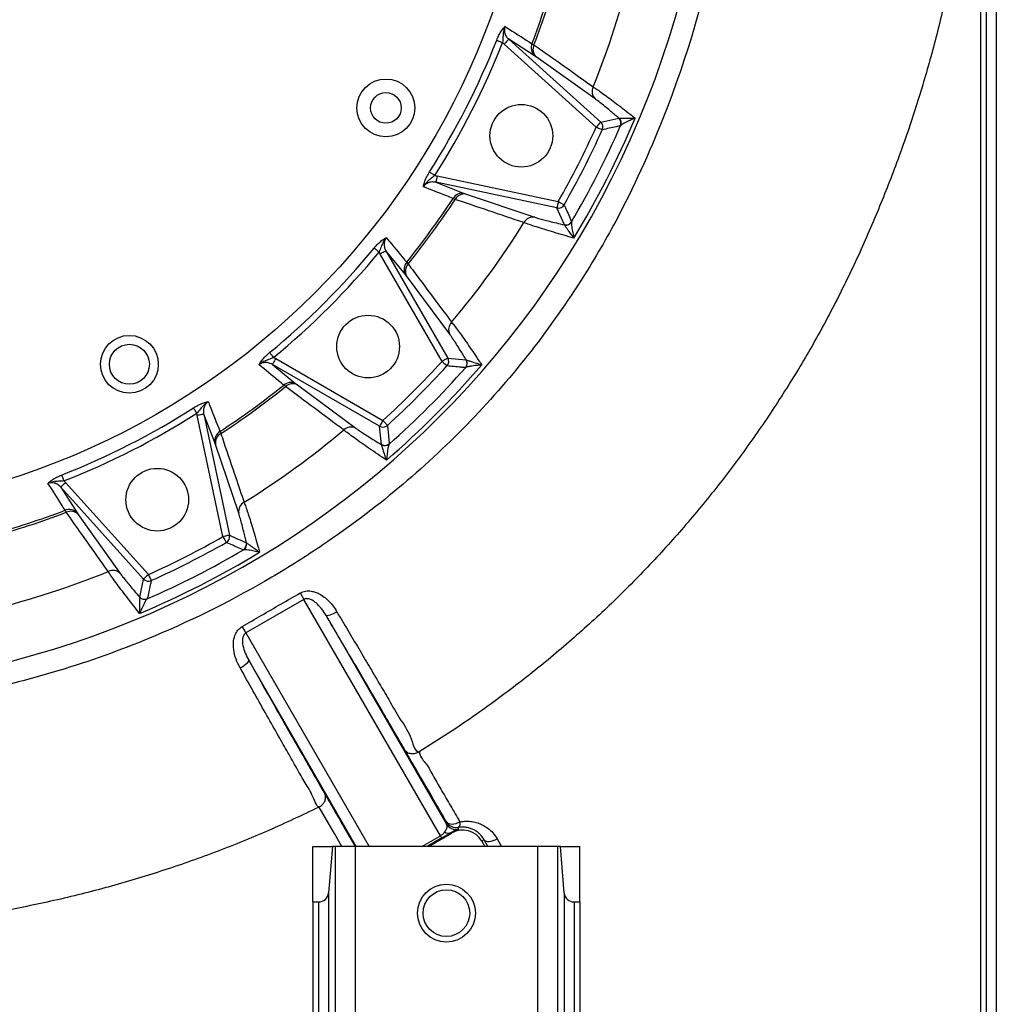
# Model space of a CAD drawing. Header units: millimetres. Extents: x 1000 to 2763, y 673 to 2898.
# Tile 6 of 18: x 1958 to 2399, y 1213 to 1656. Entities that reach past the tile are written whole.
import ezdxf

# ---------------------------------------------------------------- set-up
doc = ezdxf.new("R2010")
doc.units = ezdxf.units.MM

msp = doc.modelspace()

# ---------------------------------------------------------------- linework, layer by layer
at = {"color": 7, "linetype": 'Continuous', "lineweight": 25}
for p, q in [((2396.94, 1782.6), (2396.94, 693.48)), ((2389.91, 1778.48), (2389.91, 693.48)), ((2392.45, 1778.48), (2392.45, 693.48)), ((2175.9, 1644.63), (2175.16, 1645.38)), ((2217.26, 1607.39), (2175.9, 1644.63)), ((2177.91, 1646.85), (2219.26, 1609.62)), ((2189.48, 1639.47), (2177.91, 1646.85)), ((2188.36, 1644.87), (2189.25, 1644.33)), ((2190.18, 1638.99), (2189.48, 1639.47)), ((2216.79, 1620.06), (2190.18, 1638.99)), ((2219.26, 1609.62), (2227.39, 1611.35)), ((2227.39, 1611.35), (2227.54, 1611.32)), ((2228.23, 1608), (2228.13, 1607.92)), ((2144.72, 1585.64), (2145.77, 1585.48)), ((2145.77, 1585.48), (2200.2, 1573.91)), ((2199.58, 1570.98), (2145.15, 1582.55)), ((2145.15, 1582.55), (2157.92, 1577.53)), ((2157.92, 1577.53), (2158.72, 1577.25)), ((2158.72, 1577.25), (2189.68, 1566.85)), ((2153.86, 1574.86), (2152.89, 1575.26)), ((2202.95, 1563.39), (2199.58, 1570.98)), ((2206.16, 1564.81), (2206.15, 1564.68)), ((2120.13, 1550.19), (2119.66, 1551.14)), ((2147.95, 1502), (2120.13, 1550.19)), ((2122.72, 1551.69), (2150.55, 1503.5)), ((2131.45, 1541.09), (2122.72, 1551.69)), ((2132.05, 1546.58), (2132.73, 1545.79)), ((2131.96, 1540.43), (2131.45, 1541.09)), ((2151.42, 1514.19), (2131.96, 1540.43)), ((2072.24, 1503.73), (2073.19, 1503.26)), ((2073.19, 1503.26), (2121.38, 1475.43)), ((2150.55, 1503.5), (2158.81, 1502.63)), ((2158.81, 1502.63), (2158.95, 1502.56)), ((2119.89, 1472.84), (2071.7, 1500.66)), ((2071.7, 1500.66), (2082.3, 1491.94)), ((2158.57, 1499.19), (2158.46, 1499.15)), ((2077.6, 1490.66), (2076.81, 1491.33)), ((2082.3, 1491.94), (2082.96, 1491.42)), ((2082.96, 1491.42), (2109.2, 1471.97)), ((2049.47, 1423.19), (2037.9, 1477.62)), ((2040.84, 1478.24), (2052.4, 1423.81)), ((2045.86, 1465.46), (2040.84, 1478.24)), ((2120.75, 1464.58), (2119.89, 1472.84)), ((2046.14, 1464.67), (2045.86, 1465.46)), ((2056.54, 1433.71), (2046.14, 1464.67)), ((2120.83, 1464.44), (2120.75, 1464.58)), ((2124.24, 1464.93), (2124.2, 1464.81)), ((1978.01, 1448.23), (1978.76, 1447.48)), ((2013.77, 1404.13), (1976.53, 1445.48)), ((1976.53, 1445.48), (1983.92, 1433.91)), ((1978.76, 1447.48), (2015.99, 1406.13)), ((1979.06, 1434.14), (1978.51, 1435.03)), ((1983.92, 1433.91), (1984.4, 1433.21)), ((1984.4, 1433.21), (2003.33, 1406.6)), ((2058.71, 1417.23), (2058.58, 1417.23)), ((2060, 1420.43), (2060.1, 1420.32)), ((2012.04, 1396), (2013.77, 1404.13)), ((2012.07, 1395.85), (2012.04, 1396)), ((2015.47, 1395.26), (2015.39, 1395.16)), ((2085.87, 1394.96), (2059.75, 1379.85)), ((2147.23, 1288.68), (2085.87, 1394.96)), ((2095.79, 1387.78), (2149.97, 1293.92)), ((2109.38, 1283.88), (2061.05, 1367.6)), ((2092.67, 1301.55), (2092.67, 1301.55)), ((2141.89, 1283.88), (2152.23, 1289.85)), ((2152.05, 1290.15), (2152.23, 1289.85)), ((2166.94, 1286.79), (2165.89, 1286.19)), ((2165.89, 1286.19), (2167.22, 1283.88)), ((2168.58, 1283.88), (2166.94, 1286.79)), ((2089.91, 1283.88), (2098.7, 1283.88)), ((2089.91, 1258.88), (2089.91, 1283.88)), ((2098.7, 1283.88), (2096.94, 1263)), ((2099.94, 1283.88), (2098.7, 1283.88)), ((2099.94, 1283.88), (2099.94, 693.48)), ((2108.91, 1283.88), (2099.94, 1283.88)), ((2108.91, 1283.88), (2108.91, 693.48)), ((2190.91, 1283.88), (2108.91, 1283.88)), ((2190.91, 1283.88), (2190.91, 693.48)), ((2199.87, 1283.88), (2190.91, 1283.88)), ((2199.87, 1283.88), (2199.87, 693.48)), ((2201.12, 1283.88), (2199.87, 1283.88)), ((2202.87, 1263), (2201.12, 1283.88)), ((2201.12, 1283.88), (2209.91, 1283.88)), ((2209.91, 1258.88), (2209.91, 1283.88)), ((2096.94, 1263), (2096.94, 693.48)), ((2202.87, 1263), (2202.87, 693.48)), ((2089.91, 1258.88), (2092.45, 1258.88)), ((2089.91, 1258.88), (2089.91, 693.48)), ((2092.45, 1258.88), (2092.45, 693.48)), ((2207.36, 1258.88), (2207.36, 693.48)), ((2207.36, 1258.88), (2209.91, 1258.88)), ((2209.91, 1258.88), (2209.91, 693.48))]:
    msp.add_line(p, q, dxfattribs=at)
at = {"color": 1, "linetype": 'Continuous', "lineweight": 25}
for p, q in [((2059.75, 1379.85), (2115.16, 1283.88)), ((2138.92, 1283.88), (2147.23, 1288.68)), ((2147.81, 1287.67), (2141.26, 1283.88)), ((2172.69, 1287.31), (2174.62, 1283.88))]:
    msp.add_line(p, q, dxfattribs=at)
at = {"color": 7, "linetype": 'Continuous', "lineweight": 25, "flags": 128}
for points in [[(2172.5, 1646.43), (2172.66, 1646.37), (2172.89, 1646.28), (2173.17, 1646.17), (2173.51, 1646.03), (2173.88, 1645.89), (2174.29, 1645.73), (2174.72, 1645.56), (2175.16, 1645.38)], [(2177.91, 1646.85), (2177.85, 1646.79), (2177.73, 1646.65), (2177.54, 1646.44), (2177.29, 1646.16), (2176.99, 1645.83), (2176.65, 1645.45), (2176.28, 1645.05), (2175.9, 1644.63)], [(2219.26, 1609.62), (2219.21, 1609.56), (2219.08, 1609.42), (2218.89, 1609.21), (2218.64, 1608.93), (2218.34, 1608.59), (2218, 1608.22), (2217.64, 1607.81), (2217.26, 1607.39)], [(2217.26, 1607.39), (2217.77, 1607.16), (2218.27, 1606.93), (2218.73, 1606.73), (2219.14, 1606.54), (2219.48, 1606.39), (2219.74, 1606.27), (2219.91, 1606.19), (2219.99, 1606.16)], [(2142.31, 1587.18), (2142.45, 1587.08), (2142.66, 1586.95), (2142.92, 1586.79), (2143.22, 1586.6), (2143.56, 1586.38), (2143.93, 1586.14), (2144.32, 1585.89), (2144.72, 1585.64)], [(2145.77, 1585.48), (2145.65, 1584.93), (2145.54, 1584.4), (2145.43, 1583.9), (2145.34, 1583.46), (2145.26, 1583.1), (2145.2, 1582.82), (2145.16, 1582.63), (2145.15, 1582.55)], [(2200.2, 1573.91), (2200.08, 1573.36), (2199.97, 1572.83), (2199.86, 1572.33), (2199.77, 1571.89), (2199.69, 1571.53), (2199.63, 1571.25), (2199.59, 1571.06), (2199.58, 1570.98)], [(2200.2, 1573.91), (2200.69, 1573.63), (2201.16, 1573.36), (2201.6, 1573.11), (2201.99, 1572.89), (2202.32, 1572.71), (2202.57, 1572.57), (2202.73, 1572.47), (2202.8, 1572.43)], [(2117.45, 1552.96), (2117.58, 1552.85), (2117.77, 1552.7), (2118.01, 1552.5), (2118.29, 1552.27), (2118.6, 1552.02), (2118.93, 1551.74), (2119.29, 1551.44), (2119.66, 1551.14)], [(2122.72, 1551.69), (2122.65, 1551.65), (2122.49, 1551.56), (2122.24, 1551.41), (2121.92, 1551.23), (2121.53, 1551), (2121.09, 1550.75), (2120.62, 1550.48), (2120.13, 1550.19)], [(2070.42, 1505.94), (2070.54, 1505.8), (2070.69, 1505.62), (2070.89, 1505.38), (2071.11, 1505.1), (2071.37, 1504.79), (2071.65, 1504.45), (2071.94, 1504.1), (2072.24, 1503.73)], [(2073.19, 1503.26), (2072.91, 1502.77), (2072.64, 1502.29), (2072.38, 1501.86), (2072.16, 1501.47), (2071.97, 1501.15), (2071.83, 1500.9), (2071.74, 1500.74), (2071.7, 1500.66)], [(2150.55, 1503.5), (2150.48, 1503.46), (2150.31, 1503.37), (2150.06, 1503.22), (2149.74, 1503.04), (2149.35, 1502.81), (2148.92, 1502.56), (2148.44, 1502.29), (2147.95, 1502)], [(2147.95, 1502), (2148.37, 1501.62), (2148.77, 1501.26), (2149.15, 1500.91), (2149.48, 1500.61), (2149.76, 1500.36), (2149.97, 1500.17), (2150.11, 1500.04), (2150.17, 1499.99)], [(2036.21, 1481.08), (2036.3, 1480.93), (2036.44, 1480.73), (2036.6, 1480.47), (2036.79, 1480.17), (2037.01, 1479.83), (2037.24, 1479.46), (2037.49, 1479.07), (2037.75, 1478.67)], [(2040.84, 1478.24), (2040.75, 1478.22), (2040.57, 1478.19), (2040.29, 1478.13), (2039.92, 1478.05), (2039.49, 1477.95), (2038.99, 1477.85), (2038.46, 1477.74), (2037.9, 1477.62)], [(2121.38, 1475.43), (2121.1, 1474.94), (2120.83, 1474.47), (2120.57, 1474.03), (2120.35, 1473.65), (2120.16, 1473.32), (2120.02, 1473.08), (2119.93, 1472.91), (2119.89, 1472.84)], [(2121.38, 1475.43), (2121.76, 1475.02), (2122.13, 1474.61), (2122.47, 1474.24), (2122.77, 1473.91), (2123.03, 1473.63), (2123.22, 1473.42), (2123.34, 1473.28), (2123.4, 1473.22)], [(1976.96, 1450.89), (1977.02, 1450.73), (1977.11, 1450.5), (1977.22, 1450.22), (1977.35, 1449.88), (1977.5, 1449.51), (1977.66, 1449.1), (1977.83, 1448.67), (1978.01, 1448.23)], [(1978.76, 1447.48), (1978.34, 1447.1), (1977.93, 1446.74), (1977.56, 1446.4), (1977.23, 1446.1), (1976.95, 1445.85), (1976.74, 1445.66), (1976.6, 1445.53), (1976.53, 1445.48)], [(2052.4, 1423.81), (2052.32, 1423.8), (2052.14, 1423.76), (2051.86, 1423.7), (2051.49, 1423.62), (2051.06, 1423.53), (2050.56, 1423.42), (2050.03, 1423.31), (2049.47, 1423.19)], [(2049.47, 1423.19), (2049.75, 1422.7), (2050.02, 1422.22), (2050.27, 1421.78), (2050.5, 1421.4), (2050.68, 1421.07), (2050.82, 1420.82), (2050.92, 1420.66), (2050.96, 1420.59)], [(2015.99, 1406.13), (2015.57, 1405.75), (2015.17, 1405.39), (2014.79, 1405.05), (2014.46, 1404.75), (2014.18, 1404.5), (2013.97, 1404.31), (2013.83, 1404.18), (2013.77, 1404.13)], [(2015.99, 1406.13), (2016.23, 1405.62), (2016.45, 1405.12), (2016.66, 1404.66), (2016.85, 1404.25), (2017, 1403.91), (2017.12, 1403.65), (2017.19, 1403.48), (2017.23, 1403.4)], [(2084.21, 1397.85), (2084.45, 1397.43), (2084.68, 1397.03), (2084.91, 1396.63), (2085.13, 1396.25), (2085.33, 1395.89), (2085.53, 1395.55), (2085.71, 1395.24), (2085.87, 1394.96)], [(2100.69, 1389.39), (2099.84, 1388.91), (2099, 1388.48), (2098.2, 1388.13), (2097.48, 1387.86), (2096.85, 1387.68), (2096.35, 1387.61), (2095.99, 1387.64), (2095.79, 1387.78)], [(2058.07, 1382.71), (2058.31, 1382.3), (2058.55, 1381.9), (2058.77, 1381.51), (2059, 1381.13), (2059.2, 1380.78), (2059.4, 1380.44), (2059.58, 1380.13), (2059.75, 1379.85)], [(2057.19, 1364.14), (2058.04, 1364.63), (2058.83, 1365.15), (2059.53, 1365.67), (2060.13, 1366.16), (2060.59, 1366.62), (2060.91, 1367.03), (2061.06, 1367.36), (2061.05, 1367.6)], [(2149.97, 1293.92), (2150.04, 1294.48), (2150.08, 1294.77)], [(2155.98, 1294.92), (2155.11, 1294.45), (2154.2, 1294.1), (2153.31, 1293.87), (2152.45, 1293.78), (2151.68, 1293.83), (2151, 1294.02), (2150.46, 1294.34), (2150.08, 1294.77)], [(2155.98, 1294.92), (2155.97, 1294.41), (2155.93, 1293.94), (2155.87, 1293.52), (2155.78, 1293.16), (2155.68, 1292.86), (2155.55, 1292.64), (2155.41, 1292.49), (2155.25, 1292.41)], [(2147.81, 1287.67), (2147.8, 1287.69), (2147.77, 1287.74), (2147.72, 1287.83), (2147.65, 1287.94), (2147.57, 1288.08), (2147.47, 1288.26), (2147.36, 1288.45), (2147.23, 1288.68)], [(2155.25, 1292.41), (2155.24, 1292.28), (2155.22, 1291.57)], [(2166.94, 1286.79), (2167.28, 1286.43), (2167.78, 1286.19), (2168.42, 1286.06), (2169.18, 1286.07), (2170.02, 1286.21), (2170.9, 1286.47), (2171.81, 1286.84), (2172.69, 1287.31)]]:
    msp.add_lwpolyline(points, dxfattribs=at)
at = {"color": 1, "linetype": 'Continuous', "lineweight": 25, "flags": 128}
msp.add_lwpolyline([(2102.94, 1283.88), (2099.62, 1289.62), (2096.02, 1295.81), (2092.67, 1301.55), (2092.67, 1301.55), (2092.67, 1301.55)], dxfattribs=at)
at = {"color": 7, "linetype": 'Continuous', "lineweight": 25}
for centre, radius in [((1849.91, 1773.48), 340.5), ((2122.7, 1615.98), 13), ((2122.7, 1615.98), 6.9), ((2183.59, 1603.46), 14.09), ((2114.72, 1508.67), 14.09), ((2007.41, 1500.68), 13), ((2007.41, 1500.68), 9), ((2019.93, 1439.8), 14.09), ((2149.91, 1253.87), 13), ((2149.91, 1253.87), 10.5)]:
    msp.add_circle(centre, radius, dxfattribs=at)
for centre, radius, start, end in [((1849.91, 1773.48), 419.45, 91, 61), ((1849.91, 1773.48), 362.07, 339.1938, 344.8062), ((1849.91, 1773.48), 363.09, 339.1633, 344.8367), ((1849.91, 1773.48), 394.78, 337.9817, 346.0183), ((1849.91, 1773.48), 346.71, 327.4967, 338.5033), ((1849.91, 1773.48), 349.57, 327.4967, 338.5033), ((2192.86, 1642.99), 4.88, 157.265, 226.1554), ((2193.53, 1642.32), 4.73, 154.9275, 224.8045), ((2220.15, 1623.39), 4.74, 153.9378, 224.7742), ((1849.91, 1773.48), 403.15, 330.329, 335.671), ((1849.91, 1773.48), 412.93, 329.6251, 336.3749), ((1849.91, 1773.48), 417.58, 328.8427, 337.1573), ((2217.25, 1607.39), 3, 335.7969, 47.8741), ((2225.37, 1609.12), 3, 336.4837, 47.876), ((2225.47, 1609.16), 2.99, 337.1879, 46.1855), ((1849.91, 1773.48), 406.15, 330.329, 335.671), ((2157.06, 1572.73), 4.88, 79.8446, 148.7356), ((2157.99, 1572.57), 4.73, 81.1933, 151.075), ((1849.91, 1773.48), 362.07, 321.1938, 326.8062), ((1849.91, 1773.48), 363.09, 321.1633, 326.8367), ((2200.19, 1573.92), 3, 258.1248, 330.2054), ((1849.91, 1773.48), 394.78, 319.9817, 328.0183), ((2188.95, 1562.17), 4.74, 81.223, 152.0632), ((2203.57, 1566.33), 3.01, 258.1252, 329.5146), ((2203.59, 1566.23), 2.99, 259.8134, 328.8127), ((1849.91, 1773.48), 346.71, 309.4967, 320.5033), ((1849.91, 1773.48), 349.57, 309.4967, 320.5033), ((2135.75, 1543.39), 4.88, 139.2647, 208.1555), ((2136.18, 1542.56), 4.73, 136.927, 206.8049), ((2155.65, 1516.33), 4.74, 135.9383, 206.7742), ((1849.91, 1773.48), 403.15, 312.329, 317.671), ((2147.94, 1502.01), 3.01, 317.7978, 29.8734), ((2156.21, 1501.14), 3, 318.4813, 29.8782), ((2156.31, 1501.15), 2.99, 319.1855, 28.1876), ((1849.91, 1773.48), 417.58, 310.8427, 319.1573), ((1849.91, 1773.48), 406.15, 312.329, 317.671), ((1849.91, 1773.48), 412.93, 311.6251, 318.3749), ((2079.99, 1487.64), 4.88, 61.843, 130.7369), ((1849.91, 1773.48), 362.07, 303.1938, 308.8062), ((1849.91, 1773.48), 363.09, 303.1633, 308.8367), ((2080.83, 1487.2), 4.73, 63.1959, 133.0706), ((1849.91, 1773.48), 346.71, 291.4967, 302.5033), ((1849.91, 1773.48), 349.57, 291.4967, 302.5033), ((2050.66, 1466.32), 4.88, 121.2641, 190.1562), ((1849.91, 1773.48), 394.78, 301.9817, 310.0183), ((2107.06, 1467.74), 4.74, 63.224, 134.063), ((2121.38, 1475.45), 3, 240.1225, 312.2065), ((2050.81, 1465.39), 4.73, 118.926, 188.8061), ((2122.25, 1467.18), 3, 240.1211, 311.5194), ((2122.24, 1467.08), 2.99, 241.8156, 310.8112), ((1849.91, 1773.48), 362.07, 285.1938, 290.8062), ((1980.4, 1430.53), 4.88, 43.8435, 112.7353), ((2061.22, 1434.43), 4.74, 117.9379, 188.7736), ((1849.91, 1773.48), 363.09, 285.1633, 290.8367), ((1981.06, 1429.85), 4.73, 45.1959, 115.0719), ((1849.91, 1773.48), 403.15, 294.329, 299.671), ((2049.46, 1423.19), 3, 299.796, 11.8747), ((1849.91, 1773.48), 412.93, 293.6251, 300.3749), ((1849.91, 1773.48), 406.15, 294.329, 299.671), ((2057.06, 1419.82), 3, 300.4815, 11.8769), ((2057.16, 1419.79), 2.99, 301.1847, 10.187), ((1849.91, 1773.48), 417.58, 292.8427, 301.1573), ((1849.91, 1773.48), 394.78, 283.9817, 292.0183), ((1999.99, 1403.24), 4.74, 45.225, 116.0637), ((2016, 1406.14), 3, 222.1266, 294.2039), ((2014.27, 1398.01), 3.01, 222.1275, 293.5137), ((2014.23, 1397.92), 2.99, 223.8142, 292.813), ((2154.27, 1296.48), 5, 210.7774, 280.9354), ((2154.38, 1297.33), 5, 210.7791, 280.0066), ((2150.76, 1292.94), 3.07, 237.0255, 294.7809), ((2157.23, 1281.19), 10, 30, 120), ((2092.45, 1263.38), 4.5, 270, 355.1877), ((2207.36, 1263.38), 4.5, 184.8123, 270)]:
    msp.add_arc(centre, radius, start, end, dxfattribs=at)
for centre, major_axis, ratio in [((2145.17, 1292.24), (4.33, 2.5), 0.821509), ((2147.67, 1287.91), (8.66, 5), 0.027732)]:
    msp.add_ellipse(centre, major_axis=major_axis, ratio=ratio, start_param=4.712389, end_param=5.226026, dxfattribs=at)
at = {"color": 1, "linetype": 'Continuous', "lineweight": 25}
msp.add_open_spline([(2346.51, 2669.38), (2353.96, 2663.93), (2368.85, 2653.03), (2390.9, 2636.36), (2412.39, 2619.05), (2433.31, 2601.15), (2453.64, 2582.67), (2473.39, 2563.63), (2493.17, 2543.39), (2512.92, 2521.89), (2532.54, 2499.1), (2551.42, 2475.7), (2569.53, 2451.72), (2587.55, 2426.23), (2605.36, 2399.16), (2622.82, 2370.48), (2639.29, 2341.18), (2654.75, 2311.29), (2669.19, 2280.84), (2682.6, 2249.86), (2694.95, 2218.39), (2706.05, 2186.99), (2715.93, 2155.74), (2724.64, 2124.69), (2732.32, 2093.33), (2738.96, 2061.72), (2744.55, 2029.88), (2748.97, 1998.46), (2752.31, 1967.51), (2754.64, 1937.08), (2756.02, 1906.59), (2756.47, 1876.07), (2755.98, 1844.38), (2754.4, 1811.55), (2751.63, 1777.64), (2747.71, 1743.87), (2742.64, 1710.27), (2736.43, 1676.88), (2729.08, 1643.74), (2720.59, 1610.87), (2711.11, 1578.86), (2700.71, 1547.71), (2689.46, 1517.43), (2677.17, 1487.52), (2663.85, 1458.02), (2649.51, 1428.95), (2634.43, 1400.93), (2618.67, 1374.04), (2602.26, 1348.32), (2584.9, 1323.31), (2566.64, 1299.01), (2547.49, 1275.45), (2528.64, 1253.76), (2515.78, 1240.31), (2509.91, 1234.17)], degree=3, knots=[0, 0, 0, 0, 0.01698, 0.033931, 0.05084, 0.067709, 0.084545, 0.101354, 0.11814, 0.136585, 0.155015, 0.173437, 0.191856, 0.210278, 0.230847, 0.251432, 0.272041, 0.292678, 0.313352, 0.334066, 0.35482, 0.375607, 0.395388, 0.415188, 0.435003, 0.45483, 0.474664, 0.494503, 0.51321, 0.531915, 0.550616, 0.569308, 0.587988, 0.608818, 0.629625, 0.650408, 0.671173, 0.691925, 0.712671, 0.733414, 0.754162, 0.773887, 0.793627, 0.813387, 0.833172, 0.852989, 0.872823, 0.891509, 0.910157, 0.928756, 0.947325, 0.965877, 0.984422, 1, 1, 1, 1], dxfattribs=at)
at = {"color": 7, "linetype": 'Continuous', "lineweight": 25}
for points, knots in [([(2058.37, 2149.57), (2064.88, 2145.82), (2128.82, 2108.95), (2206.94, 2030.12), (2268.48, 1895.54), (2287.7, 1763.56), (2266.21, 1651.07), (2229.68, 1570.45), (2201.89, 1523.23), (2161.43, 1471.78), (2111.03, 1429.6), (2062.74, 1399.13), (2011.26, 1373.23), (1940.34, 1351.19), (1856.83, 1341), (1776.26, 1346.09), (1704.22, 1366), (1634.34, 1398.83), (1569.83, 1444.5), (1517.87, 1498.53), (1486.45, 1542.87), (1460.18, 1587.49), (1437.41, 1639.94), (1422.9, 1704.69), (1419.58, 1755.06), (1420.6, 1806.24), (1428.37, 1865.44), (1448.58, 1930.11), (1471.69, 1979.14), (1496.56, 2022.16), (1531.18, 2067.47), (1577.65, 2109.68), (1617.77, 2136.32), (1661.19, 2160.3), (1714.28, 2182.92), (1781.82, 2200.35), (1824.51, 2202.51), (1842.4, 2203.42)], [0, 0, 0, 0, 0.012245, 0.120419, 0.176217, 0.232196, 0.314327, 0.337586, 0.351836, 0.389345, 0.426853, 0.438781, 0.464362, 0.501871, 0.535294, 0.569977, 0.600574, 0.626944, 0.661768, 0.692365, 0.713389, 0.722962, 0.749325, 0.775688, 0.794474, 0.802051, 0.828415, 0.854778, 0.869547, 0.881141, 0.901915, 0.922689, 0.938128, 0.943463, 0.964237, 0.985011, 1, 1, 1, 1]), ([(2384.9, 1732.65), (2383.97, 1724.11), (2382.12, 1706.98), (2377.75, 1681.42), (2372.43, 1656.84), (2366.21, 1633.28), (2359.26, 1610.73), (2351.34, 1588.32), (2342.47, 1566.09), (2332.73, 1544.25), (2322.1, 1522.93), (2310.57, 1502.28), (2298.09, 1482.24), (2284.65, 1462.66), (2270.2, 1443.57), (2254.73, 1425.01), (2238.33, 1407.14), (2221, 1389.99), (2202.77, 1373.62), (2183.69, 1358.05), (2166.27, 1345.2), (2150.88, 1334.69), (2142.08, 1329.16), (2137.68, 1326.39)], [0, 0, 0, 0, 0.0522675, 0.1048302, 0.1577294, 0.2052669, 0.2531269, 0.3013325, 0.3499043, 0.3987775, 0.4468585, 0.4948241, 0.5426653, 0.590492, 0.6393502, 0.688329, 0.7374987, 0.7869291, 0.8366324, 0.8865838, 0.9367583, 0.9683422, 1, 1, 1, 1]), ([(2172.5, 1646.43), (2172.83, 1647.21), (2173.49, 1648.76), (2174.67, 1650.75), (2175.52, 1651.84), (2176.04, 1652.37), (2176.18, 1652.5), (2176.24, 1652.56), (2176.25, 1652.56)], [0, 0, 0, 0, 0.2894983, 0.5783641, 0.8887674, 0.943434, 0.9982189, 1, 1, 1, 1]), ([(2176.25, 1652.56), (2176.24, 1652.56), (2175.89, 1651.85), (2175.47, 1650.27), (2175.3, 1647.92), (2175.21, 1646.22), (2175.16, 1645.38)], [0, 0, 0, 0, 0.001965, 0.327941, 0.66916, 1, 1, 1, 1]), ([(2176.25, 1652.56), (2176.12, 1652.06), (2175.87, 1651.06), (2176.13, 1649.45), (2176.8, 1647.98), (2177.55, 1647.22), (2177.91, 1646.85)], [0, 0, 0, 0, 0.240189, 0.4874, 0.757903, 1, 1, 1, 1]), ([(2176.25, 1652.56), (2176.91, 1652.14), (2180.95, 1649.57), (2184.99, 1647.01), (2188.36, 1644.87)], [0, 0, 0, 0, 0.164965, 1, 1, 1, 1]), ([(2189.25, 1644.33), (2190.39, 1643.52), (2196.07, 1639.5), (2204.95, 1633.22), (2212.69, 1627.75), (2215.89, 1625.48)], [0, 0, 0, 0, 0.127717, 0.638586, 1, 1, 1, 1]), ([(2215.89, 1625.48), (2216.46, 1625.1), (2217.59, 1624.35), (2219.89, 1622.72), (2222.56, 1620.76), (2225.61, 1618.48), (2228.95, 1615.92), (2232.05, 1613.5), (2233.99, 1611.96), (2234.73, 1611.38)], [0, 0, 0, 0, 0.1486724, 0.2973678, 0.44585, 0.5943568, 0.7495105, 0.9046825, 1, 1, 1, 1]), ([(2227.39, 1611.35), (2226.06, 1612.49), (2223.82, 1614.43), (2221.03, 1616.75), (2218.63, 1618.69), (2217.45, 1619.56), (2216.79, 1620.06)], [0, 0, 0, 0, 0.300907, 0.509023, 0.723724, 1, 1, 1, 1]), ([(2228.13, 1607.92), (2228, 1607.89), (2227.37, 1607.75), (2224.66, 1607.16), (2222.07, 1606.61), (2219.99, 1606.16)], [0, 0, 0, 0, 0.046674, 0.23337, 1, 1, 1, 1]), ([(2227.54, 1611.32), (2227.75, 1611.34), (2228.22, 1611.37), (2229.92, 1611.41), (2232.16, 1611.41), (2233.91, 1611.39), (2234.73, 1611.38), (2234.73, 1611.38)], [0, 0, 0, 0, 0.195883, 0.434861, 0.738971, 0.997992, 1, 1, 1, 1]), ([(2234.73, 1611.38), (2234.73, 1611.38), (2233.96, 1611.05), (2232.32, 1610.34), (2230.27, 1609.37), (2228.75, 1608.51), (2228.39, 1608.16), (2228.23, 1608)], [0, 0, 0, 0, 0.00217, 0.270064, 0.5813, 0.807512, 1, 1, 1, 1]), ([(2139.55, 1580.54), (2139.55, 1580.55), (2139.56, 1580.64), (2139.59, 1580.82), (2139.71, 1581.55), (2140.09, 1582.88), (2141.01, 1585.01), (2141.87, 1586.46), (2142.31, 1587.18)], [0, 0, 0, 0, 0.001778, 0.05656, 0.111229, 0.421638, 0.710505, 1, 1, 1, 1]), ([(2144.72, 1585.64), (2144.07, 1585.11), (2142.77, 1584.05), (2140.97, 1582.53), (2139.94, 1581.27), (2139.55, 1580.55), (2139.55, 1580.54)], [0, 0, 0, 0, 0.330854, 0.66059, 0.998041, 1, 1, 1, 1]), ([(2145.15, 1582.55), (2144.47, 1582.64), (2143.12, 1582.8), (2141.2, 1582.16), (2140.07, 1581.25), (2139.63, 1580.65), (2139.55, 1580.54)], [0, 0, 0, 0, 0.32483, 0.647062, 0.937047, 1, 1, 1, 1]), ([(2152.89, 1575.26), (2151.95, 1575.63), (2147.51, 1577.39), (2143.06, 1579.16), (2139.55, 1580.54)], [0, 0, 0, 0, 0.211784, 1, 1, 1, 1]), ([(2184.76, 1564.39), (2183.45, 1564.83), (2176.88, 1567.06), (2166.59, 1570.55), (2157.59, 1573.6), (2153.86, 1574.86)], [0, 0, 0, 0, 0.127717, 0.638586, 1, 1, 1, 1]), ([(2202.8, 1572.43), (2202.85, 1572.31), (2203.12, 1571.72), (2204.25, 1569.18), (2205.31, 1566.76), (2206.16, 1564.81)], [0, 0, 0, 0, 0.046674, 0.23337, 1, 1, 1, 1]), ([(2207.25, 1557.43), (2205.71, 1557.86), (2202.6, 1558.74), (2198.16, 1560.03), (2194, 1561.29), (2190.29, 1562.46), (2187.04, 1563.54), (2185.53, 1564.1), (2184.76, 1564.39)], [0, 0, 0, 0, 0.1609988, 0.326705, 0.4877375, 0.65383, 0.8236444, 1, 1, 1, 1]), ([(2189.68, 1566.85), (2190.21, 1566.68), (2191.28, 1566.34), (2193.55, 1565.7), (2196.24, 1565), (2199.36, 1564.23), (2201.72, 1563.68), (2202.95, 1563.39)], [0, 0, 0, 0, 0.193298, 0.392437, 0.585666, 0.784078, 1, 1, 1, 1]), ([(2207.25, 1557.43), (2207.24, 1557.44), (2206.76, 1558.09), (2205.71, 1559.5), (2204.39, 1561.31), (2203.42, 1562.71), (2203.18, 1563.11), (2203.07, 1563.29)], [0, 0, 0, 0, 0.002007, 0.261029, 0.565141, 0.804118, 1, 1, 1, 1]), ([(2206.15, 1564.68), (2206.12, 1564.45), (2206.05, 1563.95), (2206.25, 1562.23), (2206.66, 1560), (2207.06, 1558.25), (2207.24, 1557.44), (2207.25, 1557.43)], [0, 0, 0, 0, 0.192487, 0.418693, 0.729934, 0.997829, 1, 1, 1, 1]), ([(2117.45, 1552.96), (2118, 1553.6), (2119.11, 1554.87), (2120.85, 1556.4), (2122, 1557.17), (2122.65, 1557.51), (2122.82, 1557.59), (2122.9, 1557.63), (2122.91, 1557.63)], [0, 0, 0, 0, 0.2895, 0.578358, 0.888767, 0.943438, 0.998219, 1, 1, 1, 1]), ([(2122.91, 1557.63), (2122.9, 1557.63), (2122.35, 1557.06), (2121.47, 1555.7), (2120.58, 1553.51), (2119.96, 1551.92), (2119.66, 1551.14)], [0, 0, 0, 0, 0.001957, 0.327932, 0.669158, 1, 1, 1, 1]), ([(2122.91, 1557.63), (2122.63, 1557.2), (2122.08, 1556.32), (2121.84, 1554.72), (2122.02, 1553.11), (2122.5, 1552.15), (2122.72, 1551.69)], [0, 0, 0, 0, 0.240196, 0.487384, 0.7579, 1, 1, 1, 1]), ([(2122.91, 1557.63), (2123.41, 1557.03), (2126.46, 1553.34), (2129.51, 1549.65), (2132.05, 1546.58)], [0, 0, 0, 0, 0.164965, 1, 1, 1, 1]), ([(2132.73, 1545.79), (2133.56, 1544.67), (2137.72, 1539.09), (2144.23, 1530.37), (2149.9, 1522.77), (2152.24, 1519.63)], [0, 0, 0, 0, 0.127717, 0.638587, 1, 1, 1, 1]), ([(2152.24, 1519.63), (2152.67, 1519.09), (2153.51, 1518.03), (2155.19, 1515.77), (2157.13, 1513.08), (2159.32, 1509.97), (2161.71, 1506.5), (2163.91, 1503.25), (2165.28, 1501.18), (2165.8, 1500.39)], [0, 0, 0, 0, 0.148673, 0.297367, 0.445849, 0.594356, 0.74951, 0.904684, 1, 1, 1, 1]), ([(2158.81, 1502.63), (2157.9, 1504.14), (2156.37, 1506.67), (2154.43, 1509.74), (2152.75, 1512.32), (2151.9, 1513.52), (2151.42, 1514.19)], [0, 0, 0, 0, 0.300906, 0.509023, 0.723725, 1, 1, 1, 1]), ([(2065.75, 1500.48), (2065.76, 1500.48), (2065.79, 1500.57), (2065.87, 1500.74), (2066.22, 1501.39), (2066.99, 1502.54), (2068.52, 1504.28), (2069.79, 1505.39), (2070.42, 1505.94)], [0, 0, 0, 0, 0.001785, 0.056565, 0.111228, 0.42164, 0.710499, 1, 1, 1, 1]), ([(2072.24, 1503.73), (2071.46, 1503.43), (2069.9, 1502.82), (2067.72, 1501.93), (2066.34, 1501.06), (2065.76, 1500.48), (2065.75, 1500.48)], [0, 0, 0, 0, 0.330857, 0.660584, 0.998038, 1, 1, 1, 1]), ([(2071.7, 1500.66), (2071.08, 1500.95), (2069.84, 1501.53), (2067.82, 1501.51), (2066.46, 1501), (2065.86, 1500.56), (2065.75, 1500.48)], [0, 0, 0, 0, 0.3248298, 0.6470561, 0.9370433, 1, 1, 1, 1]), ([(2158.95, 1502.56), (2159.15, 1502.51), (2159.61, 1502.4), (2161.23, 1501.91), (2163.37, 1501.22), (2165.03, 1500.66), (2165.8, 1500.4), (2165.8, 1500.39)], [0, 0, 0, 0, 0.195885, 0.434863, 0.738971, 0.997993, 1, 1, 1, 1]), ([(2076.81, 1491.33), (2076.03, 1491.98), (2072.35, 1495.03), (2068.66, 1498.08), (2065.75, 1500.48)], [0, 0, 0, 0, 0.211784, 1, 1, 1, 1]), ([(2158.46, 1499.15), (2158.33, 1499.16), (2157.68, 1499.22), (2154.92, 1499.5), (2152.29, 1499.77), (2150.17, 1499.99)], [0, 0, 0, 0, 0.046674, 0.23337, 1, 1, 1, 1]), ([(2165.8, 1500.39), (2165.8, 1500.39), (2164.97, 1500.32), (2163.19, 1500.15), (2160.94, 1499.86), (2159.23, 1499.52), (2158.78, 1499.29), (2158.57, 1499.19)], [0, 0, 0, 0, 0.002174, 0.270062, 0.581302, 0.807513, 1, 1, 1, 1]), ([(2103.76, 1471.14), (2102.65, 1471.97), (2097.09, 1476.12), (2088.38, 1482.62), (2080.76, 1488.3), (2077.6, 1490.66)], [0, 0, 0, 0, 0.127717, 0.638586, 1, 1, 1, 1]), ([(2036.21, 1481.08), (2036.93, 1481.51), (2038.38, 1482.38), (2040.51, 1483.3), (2041.84, 1483.68), (2042.56, 1483.8), (2042.75, 1483.83), (2042.84, 1483.84), (2042.84, 1483.84)], [0, 0, 0, 0, 0.289495, 0.578359, 0.88877, 0.943438, 0.998218, 1, 1, 1, 1]), ([(2042.84, 1483.84), (2042.84, 1483.83), (2042.14, 1483.47), (2040.88, 1482.44), (2039.35, 1480.64), (2038.28, 1479.32), (2037.75, 1478.67)], [0, 0, 0, 0, 0.0019568, 0.3279318, 0.669162, 1, 1, 1, 1]), ([(2042.84, 1483.84), (2042.45, 1483.51), (2041.66, 1482.84), (2040.92, 1481.39), (2040.6, 1479.81), (2040.76, 1478.74), (2040.84, 1478.24)], [0, 0, 0, 0, 0.240195, 0.487392, 0.757895, 1, 1, 1, 1]), ([(2042.84, 1483.84), (2043.13, 1483.1), (2044.9, 1478.65), (2046.66, 1474.21), (2048.13, 1470.5)], [0, 0, 0, 0, 0.1649644, 1, 1, 1, 1]), ([(2122.99, 1457.58), (2121.67, 1458.47), (2118.98, 1460.26), (2115.16, 1462.86), (2111.59, 1465.35), (2108.42, 1467.61), (2105.66, 1469.64), (2104.4, 1470.64), (2103.76, 1471.14)], [0, 0, 0, 0, 0.160999, 0.326704, 0.487738, 0.653829, 0.823645, 1, 1, 1, 1]), ([(2109.2, 1471.97), (2109.65, 1471.65), (2110.56, 1470.98), (2112.52, 1469.68), (2114.86, 1468.18), (2117.59, 1466.48), (2119.67, 1465.23), (2120.75, 1464.58)], [0, 0, 0, 0, 0.193299, 0.392439, 0.585665, 0.784078, 1, 1, 1, 1]), ([(2123.4, 1473.22), (2123.41, 1473.09), (2123.48, 1472.45), (2123.77, 1469.68), (2124.03, 1467.05), (2124.24, 1464.93)], [0, 0, 0, 0, 0.046674, 0.23337, 1, 1, 1, 1]), ([(2048.53, 1469.53), (2048.97, 1468.21), (2051.21, 1461.62), (2054.7, 1451.31), (2057.74, 1442.34), (2059, 1438.62)], [0, 0, 0, 0, 0.127717, 0.638586, 1, 1, 1, 1]), ([(2122.99, 1457.58), (2122.99, 1457.59), (2122.73, 1458.36), (2122.17, 1460.02), (2121.48, 1462.16), (2120.98, 1463.78), (2120.88, 1464.24), (2120.83, 1464.44)], [0, 0, 0, 0, 0.002008, 0.261023, 0.565134, 0.804116, 1, 1, 1, 1]), ([(2124.2, 1464.81), (2124.09, 1464.61), (2123.87, 1464.15), (2123.53, 1462.45), (2123.23, 1460.2), (2123.07, 1458.42), (2122.99, 1457.59), (2122.99, 1457.58)], [0, 0, 0, 0, 0.192484, 0.418704, 0.729934, 0.997825, 1, 1, 1, 1]), ([(1970.83, 1447.14), (1970.83, 1447.14), (1970.89, 1447.21), (1971.02, 1447.35), (1971.55, 1447.87), (1972.63, 1448.72), (1974.63, 1449.9), (1976.18, 1450.56), (1976.96, 1450.89)], [0, 0, 0, 0, 0.001782, 0.0565592, 0.1112279, 0.4216402, 0.710506, 1, 1, 1, 1]), ([(1978.01, 1448.23), (1977.17, 1448.18), (1975.5, 1448.09), (1973.14, 1447.92), (1971.57, 1447.5), (1970.83, 1447.14), (1970.83, 1447.14)], [0, 0, 0, 0, 0.3308574, 0.6605874, 0.9980424, 1, 1, 1, 1]), ([(1976.53, 1445.48), (1976.04, 1445.94), (1975.04, 1446.87), (1973.11, 1447.48), (1971.66, 1447.41), (1970.95, 1447.18), (1970.83, 1447.14)], [0, 0, 0, 0, 0.324829, 0.647059, 0.937039, 1, 1, 1, 1]), ([(1978.51, 1435.03), (1977.97, 1435.88), (1975.41, 1439.92), (1972.85, 1443.96), (1970.83, 1447.14)], [0, 0, 0, 0, 0.211784, 1, 1, 1, 1]), ([(2059, 1438.62), (2059.24, 1437.99), (2059.71, 1436.72), (2060.61, 1434.04), (2061.63, 1430.89), (2062.75, 1427.25), (2063.95, 1423.21), (2065.03, 1419.44), (2065.7, 1417.05), (2065.95, 1416.14)], [0, 0, 0, 0, 0.148673, 0.297367, 0.44585, 0.594359, 0.749512, 0.904687, 1, 1, 1, 1]), ([(1997.91, 1407.5), (1997.11, 1408.63), (1993.1, 1414.29), (1986.83, 1423.16), (1981.33, 1430.92), (1979.06, 1434.14)], [0, 0, 0, 0, 0.127717, 0.638586, 1, 1, 1, 1]), ([(2060, 1420.43), (2059.6, 1422.14), (2058.92, 1425.03), (2058.03, 1428.55), (2057.23, 1431.52), (2056.78, 1432.92), (2056.54, 1433.71)], [0, 0, 0, 0, 0.300904, 0.509021, 0.723725, 1, 1, 1, 1]), ([(2058.58, 1417.23), (2058.46, 1417.28), (2057.87, 1417.54), (2055.33, 1418.65), (2052.91, 1419.72), (2050.96, 1420.59)], [0, 0, 0, 0, 0.046674, 0.23337, 1, 1, 1, 1]), ([(2065.95, 1416.14), (2065.95, 1416.14), (2065.14, 1416.33), (2063.39, 1416.72), (2061.16, 1417.14), (2059.43, 1417.34), (2058.93, 1417.27), (2058.71, 1417.23)], [0, 0, 0, 0, 0.002175, 0.270064, 0.5813, 0.807512, 1, 1, 1, 1]), ([(2060.1, 1420.32), (2060.28, 1420.21), (2060.68, 1419.97), (2062.07, 1419), (2063.89, 1417.68), (2065.3, 1416.63), (2065.95, 1416.15), (2065.95, 1416.14)], [0, 0, 0, 0, 0.195883, 0.434859, 0.738971, 0.997995, 1, 1, 1, 1]), ([(2012.01, 1388.66), (2011.02, 1389.91), (2009.02, 1392.44), (2006.19, 1396.1), (2003.56, 1399.56), (2001.25, 1402.69), (1999.25, 1405.48), (1998.36, 1406.82), (1997.91, 1407.5)], [0, 0, 0, 0, 0.160999, 0.326703, 0.487738, 0.65383, 0.823644, 1, 1, 1, 1]), ([(2003.33, 1406.6), (2003.66, 1406.15), (2004.33, 1405.24), (2005.79, 1403.4), (2007.55, 1401.25), (2009.63, 1398.79), (2011.21, 1396.95), (2012.04, 1396)], [0, 0, 0, 0, 0.193298, 0.392436, 0.585662, 0.784077, 1, 1, 1, 1]), ([(2017.23, 1403.4), (2017.2, 1403.27), (2017.07, 1402.64), (2016.48, 1399.92), (2015.92, 1397.34), (2015.47, 1395.26)], [0, 0, 0, 0, 0.046674, 0.23337, 1, 1, 1, 1]), ([(2012.07, 1395.85), (2012.06, 1395.76), (2012.05, 1395.62), (2012.03, 1395.27), (2012.02, 1395.05), (2012, 1394.56), (2012, 1394.3), (2011.99, 1393.71), (2011.99, 1393.4), (2011.98, 1392.42), (2011.98, 1391.71), (2011.99, 1390.58), (2011.99, 1390.21), (2012, 1389.63), (2012, 1389.44), (2012, 1389.05), (2012.01, 1388.85), (2012.01, 1388.66)], [0, 0, 0, 0, 0.125, 0.125, 0.25, 0.25, 0.375, 0.375, 0.5, 0.5, 0.75, 0.75, 0.875, 0.875, 0.9375, 0.9375, 1, 1, 1, 1]), ([(2015.39, 1395.16), (2015.23, 1395), (2014.88, 1394.63), (2014.02, 1393.12), (2013.05, 1391.07), (2012.34, 1389.43), (2012.01, 1388.66), (2012.01, 1388.66)], [0, 0, 0, 0, 0.192491, 0.418701, 0.729939, 0.997829, 1, 1, 1, 1]), ([(2058.07, 1382.71), (2060.95, 1384.4), (2069.64, 1389.47), (2078.37, 1394.49), (2084.21, 1397.85)], [0, 0, 0, 0, 0.331053, 1, 1, 1, 1]), ([(2084.21, 1397.85), (2085.01, 1398.19), (2086.59, 1398.87), (2088.98, 1398.77), (2090.99, 1398.26), (2092.95, 1397.4), (2095.01, 1396.08), (2097.13, 1394.18), (2099.06, 1391.95), (2100.15, 1390.24), (2100.69, 1389.39)], [0, 0, 0, 0, 0.125028, 0.249418, 0.339049, 0.428829, 0.563081, 0.697578, 0.848737, 1, 1, 1, 1]), ([(2095.79, 1387.78), (2095.25, 1388.68), (2094.68, 1389.56), (2093.4, 1391.26), (2092.7, 1392.07), (2091.52, 1393.2), (2091.1, 1393.55), (2090.21, 1394.21), (2089.74, 1394.51), (2088.99, 1394.88), (2088.73, 1394.98), (2088.19, 1395.16), (2087.91, 1395.23), (2087.47, 1395.28), (2087.32, 1395.29), (2087.02, 1395.29), (2086.87, 1395.28), (2086.58, 1395.23), (2086.43, 1395.19), (2086.14, 1395.1), (2086, 1395.03), (2085.87, 1394.96)], [0, 0, 0, 0, 0.25, 0.25, 0.5, 0.5, 0.625, 0.625, 0.75, 0.75, 0.8125, 0.8125, 0.875, 0.875, 0.90625, 0.90625, 0.9375, 0.9375, 0.96875, 0.96875, 1, 1, 1, 1]), ([(2131.24, 1327.22), (2130.2, 1329.03), (2128.1, 1332.67), (2124.5, 1338.87), (2120.58, 1345.61), (2116.27, 1353), (2111.62, 1360.93), (2106.6, 1369.45), (2101.33, 1378.4), (2097.63, 1384.65), (2095.79, 1387.78)], [0, 0, 0, 0, 0.1188127, 0.2376259, 0.3598921, 0.4821571, 0.6094781, 0.7367998, 0.8683997, 1, 1, 1, 1]), ([(2100.69, 1389.39), (2102.34, 1386.6), (2105.66, 1381), (2110.51, 1372.81), (2115.22, 1364.82), (2119.74, 1357.12), (2124.42, 1349.26), (2128.98, 1340.91), (2134.06, 1334.35), (2135.57, 1326.39), (2137.68, 1326.39), (2137.68, 1326.39)], [0, 0, 0, 0, 0.112561, 0.226761, 0.341327, 0.455893, 0.570092, 0.713274, 0.856818, 0.999999, 1, 1, 1, 1]), ([(2057.19, 1364.14), (2056.54, 1365.44), (2055.22, 1368.04), (2054.18, 1372.2), (2054.06, 1376.14), (2054.94, 1379.36), (2056.39, 1381.54), (2057.58, 1382.37), (2058.07, 1382.71)], [0, 0, 0, 0, 0.217151, 0.433672, 0.62749, 0.790472, 0.913363, 1, 1, 1, 1]), ([(2059.75, 1379.85), (2059.53, 1379.69), (2059.05, 1379.33), (2058.5, 1378.35), (2058.11, 1376.58), (2058.39, 1373.9), (2059.4, 1370.72), (2060.49, 1368.65), (2061.05, 1367.6)], [0, 0, 0, 0, 0.0549163, 0.1229165, 0.2316945, 0.4481334, 0.7206955, 1, 1, 1, 1]), ([(2092.67, 1301.55), (2092.67, 1301.55), (2091.62, 1301.55), (2089.54, 1307.84), (2086.01, 1312.92), (2082.22, 1319.86), (2078.18, 1326.89), (2073.65, 1334.92), (2068.58, 1343.89), (2062.99, 1353.81), (2059.12, 1360.7), (2057.19, 1364.14)], [0, 0, 0, 0, 0.000001, 0.114505, 0.230676, 0.34722, 0.463765, 0.579937, 0.719849, 0.860088, 1, 1, 1, 1]), ([(2061.05, 1367.6), (2062.65, 1364.75), (2065.87, 1359.04), (2070.6, 1350.67), (2075.22, 1342.52), (2079.7, 1334.63), (2083.97, 1327.15), (2088.02, 1320.07), (2091.83, 1313.43), (2094.1, 1309.5), (2095.24, 1307.53)], [0, 0, 0, 0, 0.1209036, 0.2418064, 0.3662189, 0.4906318, 0.6160049, 0.7413785, 0.8706887, 1, 1, 1, 1]), ([(2150.08, 1294.77), (2148.33, 1297.77), (2144.82, 1303.77), (2139.95, 1312.16), (2135.35, 1320.09), (2132.61, 1324.84), (2131.24, 1327.22)], [0, 0, 0, 0, 0.246977, 0.493953, 0.746977, 1, 1, 1, 1]), ([(2137.68, 1326.39), (2137.09, 1326.1), (2136.21, 1325.66), (2134.94, 1325.49), (2133.72, 1325.52), (2132.59, 1325.9), (2131.71, 1326.55), (2131.4, 1327), (2131.24, 1327.22)], [0, 0, 0, 0, 0.245067, 0.370278, 0.499964, 0.739141, 0.875634, 1, 1, 1, 1]), ([(2137.68, 1326.39), (2137.68, 1326.39), (2138.44, 1323.35), (2140.89, 1321.64), (2144.15, 1314.98), (2147.87, 1308.86), (2151.78, 1302.09), (2154.58, 1297.31), (2155.98, 1294.92)], [0, 0, 0, 0, 0.000003, 0.196174, 0.395564, 0.594952, 0.797476, 1, 1, 1, 1]), ([(2092.67, 1301.55), (2093.15, 1301.85), (2094.1, 1302.46), (2095.11, 1303.77), (2095.66, 1305.21), (2095.66, 1306.37), (2095.45, 1307.12), (2095.3, 1307.41), (2095.24, 1307.53)], [0, 0, 0, 0, 0.211124, 0.422255, 0.633382, 0.844518, 0.936854, 1, 1, 1, 1]), ([(2095.24, 1307.53), (2096.61, 1305.16), (2099.36, 1300.41), (2103.92, 1292.48), (2107.22, 1286.71), (2108.86, 1283.84)], [0, 0, 0, 0, 0.334214, 0.668429, 1, 1, 1, 1]), ([(2092.67, 1301.55), (2085.16, 1297.98), (2070.14, 1290.84), (2046.99, 1281.48), (2023.44, 1273.11), (1999.44, 1265.84), (1975.17, 1259.7), (1950.66, 1254.67), (1925.93, 1250.75), (1900.9, 1247.86), (1884.08, 1246.91), (1875.64, 1246.44)], [0, 0, 0, 0, 0.11057, 0.221225, 0.332002, 0.443082, 0.554656, 0.664896, 0.775895, 0.887611, 1, 1, 1, 1]), ([(2149.09, 1290.37), (2149.32, 1290.69), (2149.78, 1291.33), (2150.23, 1292.19), (2150.36, 1293.04), (2150.1, 1293.62), (2149.97, 1293.92)], [0, 0, 0, 0, 0.194915, 0.395008, 0.694059, 1, 1, 1, 1]), ([(2155.98, 1294.92), (2156.91, 1295.04), (2158.76, 1295.29), (2161.45, 1295.07), (2163.99, 1294.47), (2166.45, 1293.45), (2168.75, 1291.97), (2170.97, 1289.96), (2172.09, 1288.24), (2172.69, 1287.31)], [0, 0, 0, 0, 0.132787, 0.265697, 0.397753, 0.529863, 0.678581, 0.827305, 1, 1, 1, 1]), ([(2155.22, 1291.57), (2155.18, 1291.54), (2155.09, 1291.47), (2154.34, 1291.23), (2153.29, 1290.84), (2152.47, 1290.38), (2152.05, 1290.15)], [0, 0, 0, 0, 0.304585, 0.615862, 0.805413, 1, 1, 1, 1]), ([(2166.94, 1286.79), (2166.39, 1287.78), (2165.71, 1288.65), (2164.53, 1289.79), (2164.11, 1290.14), (2163.21, 1290.78), (2162.75, 1291.07), (2161.76, 1291.57), (2161.25, 1291.79), (2160.17, 1292.16), (2159.6, 1292.3), (2158.42, 1292.5), (2157.81, 1292.56), (2156.56, 1292.57), (2155.91, 1292.52), (2155.25, 1292.41)], [0, 0, 0, 0, 0.25, 0.25, 0.375, 0.375, 0.5, 0.5, 0.625, 0.625, 0.75, 0.75, 0.875, 0.875, 1, 1, 1, 1])]:
    msp.add_open_spline(points, degree=3, knots=knots, dxfattribs=at)
for points in [[(2203.07, 1563.29), (2203.04, 1563.33), (2203, 1563.37), (2202.95, 1563.39)], [(2037.9, 1477.62), (2037.83, 1477.97), (2037.78, 1478.31), (2037.75, 1478.67)], [(2048.13, 1470.5), (2048.25, 1470.23), (2048.38, 1469.91), (2048.53, 1469.53)], [(2052.4, 1423.81), (2054.94, 1422.68), (2057.47, 1421.55), (2060, 1420.43)]]:
    msp.add_open_spline(points, degree=3, dxfattribs=at)

doc.saveas('drawing.dxf')
